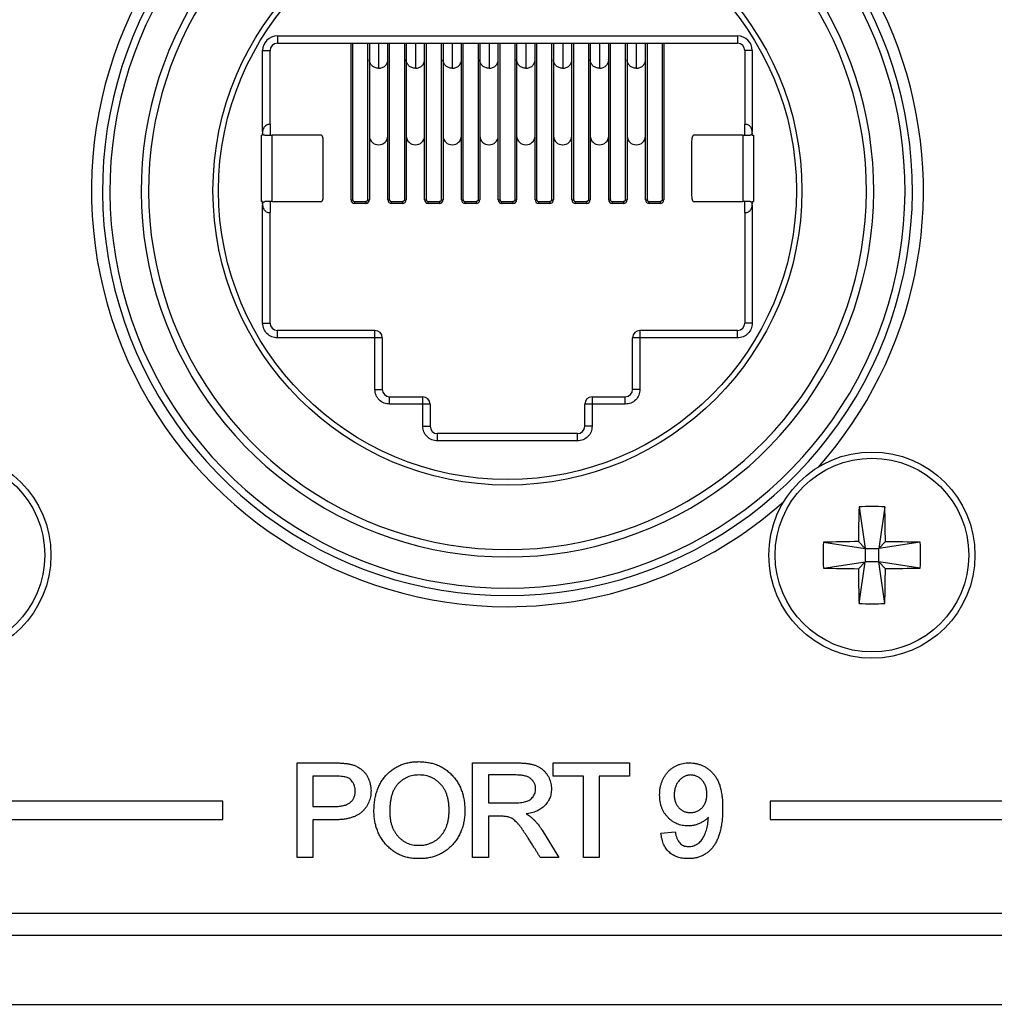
# Model space of a CAD drawing. Header units: millimetres. Extents: x 0 to 844, y -2 to 552.
# Tile 50 of 65: x 753 to 767, y 163 to 176. Entities that reach past the tile are written whole.
import ezdxf

# ---------------------------------------------------------------- set-up
doc = ezdxf.new("R2010")
doc.units = ezdxf.units.MM

msp = doc.modelspace()

# ---------------------------------------------------------------- linework, layer by layer
at = {"color": 7, "linetype": 'Continuous', "lineweight": 25}
for p, q in [((756.773, 175.813), (763.023, 175.813)), ((756.773, 175.813), (756.773, 175.713)), ((763.023, 175.813), (763.023, 175.713)), ((756.773, 175.713), (757.973, 175.713)), ((757.773, 173.588), (757.773, 175.713)), ((757.798, 173.588), (757.798, 175.713)), ((757.973, 175.713), (761.823, 175.713)), ((757.998, 175.713), (757.998, 173.588)), ((758.023, 175.713), (758.023, 175.506)), ((758.273, 175.506), (758.273, 175.713)), ((758.298, 173.588), (758.298, 175.713)), ((758.498, 175.713), (758.498, 173.588)), ((758.523, 175.713), (758.523, 175.506)), ((758.773, 175.506), (758.773, 175.713)), ((758.798, 173.588), (758.798, 175.713)), ((758.998, 175.713), (758.998, 173.588)), ((759.023, 175.713), (759.023, 175.506)), ((759.273, 175.506), (759.273, 175.713)), ((759.298, 173.588), (759.298, 175.713)), ((759.498, 175.713), (759.498, 173.588)), ((759.523, 175.713), (759.523, 175.506)), ((759.773, 175.506), (759.773, 175.713)), ((759.798, 173.588), (759.798, 175.713)), ((759.998, 175.713), (759.998, 173.588)), ((760.023, 175.713), (760.023, 175.506)), ((760.273, 175.506), (760.273, 175.713)), ((760.298, 173.588), (760.298, 175.713)), ((760.498, 175.713), (760.498, 173.588)), ((760.523, 175.713), (760.523, 175.506)), ((760.773, 175.506), (760.773, 175.713)), ((760.798, 173.588), (760.798, 175.713)), ((760.998, 175.713), (760.998, 173.588)), ((761.023, 175.713), (761.023, 175.506)), ((761.273, 175.506), (761.273, 175.713)), ((761.298, 173.588), (761.298, 175.713)), ((761.498, 175.713), (761.498, 173.588)), ((761.523, 175.713), (761.523, 175.506)), ((761.773, 175.506), (761.773, 175.713)), ((761.798, 173.588), (761.798, 175.713)), ((761.823, 175.713), (763.023, 175.713)), ((761.998, 175.713), (761.998, 173.588)), ((762.023, 175.713), (762.023, 173.588)), ((756.573, 174.513), (756.573, 175.613)), ((756.573, 175.613), (756.673, 175.613)), ((756.673, 174.613), (756.673, 175.613)), ((763.223, 175.613), (763.123, 175.613)), ((763.123, 175.613), (763.123, 174.613)), ((763.223, 175.613), (763.223, 174.513)), ((758.023, 175.506), (758.023, 174.452)), ((758.273, 174.452), (758.273, 175.506)), ((758.523, 175.506), (758.523, 174.452)), ((758.773, 174.452), (758.773, 175.506)), ((759.023, 175.506), (759.023, 174.452)), ((759.273, 174.452), (759.273, 175.506)), ((759.523, 175.506), (759.523, 174.452)), ((759.773, 174.452), (759.773, 175.506)), ((760.023, 175.506), (760.023, 174.452)), ((760.273, 174.452), (760.273, 175.506)), ((760.523, 175.506), (760.523, 174.452)), ((760.773, 174.452), (760.773, 175.506)), ((761.023, 175.506), (761.023, 174.452)), ((761.273, 174.452), (761.273, 175.506)), ((761.523, 175.506), (761.523, 174.452)), ((761.773, 174.452), (761.773, 175.506)), ((756.673, 174.613), (756.673, 174.463)), ((763.123, 174.463), (763.123, 174.613)), ((756.573, 174.463), (756.558, 174.463)), ((756.558, 173.563), (756.558, 174.463)), ((756.573, 174.513), (756.573, 174.493)), ((756.573, 174.493), (756.573, 174.463)), ((756.703, 173.563), (756.703, 174.463)), ((757.371, 174.463), (756.703, 174.463)), ((763.093, 174.463), (762.425, 174.463)), ((763.093, 174.463), (763.093, 173.563)), ((763.223, 174.493), (763.223, 174.513)), ((763.223, 174.463), (763.223, 174.493)), ((763.223, 174.463), (763.238, 174.463)), ((763.238, 174.463), (763.238, 173.563)), ((757.397, 173.663), (757.397, 174.363)), ((758.023, 174.452), (758.023, 173.588)), ((758.273, 173.588), (758.273, 174.452)), ((758.523, 174.452), (758.523, 173.588)), ((758.773, 173.588), (758.773, 174.452)), ((759.023, 174.452), (759.023, 173.588)), ((759.273, 173.588), (759.273, 174.452)), ((759.523, 174.452), (759.523, 173.588)), ((759.773, 173.588), (759.773, 174.452)), ((760.023, 174.452), (760.023, 173.588)), ((760.273, 173.588), (760.273, 174.452)), ((760.523, 174.452), (760.523, 173.588)), ((760.773, 173.588), (760.773, 174.452)), ((761.023, 174.452), (761.023, 173.588)), ((761.273, 173.588), (761.273, 174.452)), ((761.523, 174.452), (761.523, 173.588)), ((761.773, 173.588), (761.773, 174.452)), ((762.399, 174.363), (762.399, 173.663)), ((756.573, 173.563), (756.558, 173.563)), ((756.573, 173.533), (756.573, 173.563)), ((756.573, 173.533), (756.573, 173.513)), ((756.673, 173.563), (756.673, 173.413)), ((756.703, 173.563), (757.371, 173.563)), ((757.773, 173.588), (757.798, 173.588)), ((757.823, 173.563), (757.973, 173.563)), ((757.973, 173.538), (757.823, 173.538)), ((757.973, 173.563), (757.973, 173.538)), ((757.998, 173.588), (758.023, 173.588)), ((758.273, 173.588), (758.298, 173.588)), ((758.323, 173.563), (758.473, 173.563)), ((758.473, 173.538), (758.323, 173.538)), ((758.473, 173.563), (758.473, 173.538)), ((758.498, 173.588), (758.523, 173.588)), ((758.773, 173.588), (758.798, 173.588)), ((758.823, 173.563), (758.973, 173.563)), ((758.973, 173.538), (758.823, 173.538)), ((758.973, 173.563), (758.973, 173.538)), ((758.998, 173.588), (759.023, 173.588)), ((759.273, 173.588), (759.298, 173.588)), ((759.323, 173.563), (759.473, 173.563)), ((759.473, 173.538), (759.323, 173.538)), ((759.473, 173.563), (759.473, 173.538)), ((759.498, 173.588), (759.523, 173.588)), ((759.773, 173.588), (759.798, 173.588)), ((759.823, 173.563), (759.973, 173.563)), ((759.973, 173.538), (759.823, 173.538)), ((759.973, 173.563), (759.973, 173.538)), ((759.998, 173.588), (760.023, 173.588)), ((760.273, 173.588), (760.298, 173.588)), ((760.323, 173.563), (760.473, 173.563)), ((760.473, 173.538), (760.323, 173.538)), ((760.473, 173.563), (760.473, 173.538)), ((760.498, 173.588), (760.523, 173.588)), ((760.773, 173.588), (760.798, 173.588)), ((760.823, 173.563), (760.973, 173.563)), ((760.973, 173.538), (760.823, 173.538)), ((760.973, 173.563), (760.973, 173.538)), ((760.998, 173.588), (761.023, 173.588)), ((761.273, 173.588), (761.298, 173.588)), ((761.323, 173.563), (761.473, 173.563)), ((761.473, 173.538), (761.323, 173.538)), ((761.473, 173.563), (761.473, 173.538)), ((761.498, 173.588), (761.523, 173.588)), ((761.773, 173.588), (761.798, 173.588)), ((761.823, 173.563), (761.973, 173.563)), ((761.973, 173.538), (761.823, 173.538)), ((761.973, 173.563), (761.973, 173.538)), ((761.998, 173.588), (762.023, 173.588)), ((762.425, 173.563), (763.093, 173.563)), ((763.123, 173.413), (763.123, 173.563)), ((763.223, 173.533), (763.223, 173.563)), ((763.223, 173.563), (763.238, 173.563)), ((763.223, 173.513), (763.223, 173.533)), ((756.573, 171.913), (756.573, 173.513)), ((756.673, 171.913), (756.673, 173.413)), ((763.123, 173.413), (763.123, 171.913)), ((763.223, 173.513), (763.223, 171.913)), ((756.573, 171.913), (756.673, 171.913)), ((756.773, 171.713), (756.773, 171.813)), ((758.098, 171.813), (756.773, 171.813)), ((758.098, 171.713), (758.098, 171.813)), ((761.698, 171.813), (761.698, 171.713)), ((763.023, 171.813), (761.698, 171.813)), ((763.023, 171.713), (763.023, 171.813)), ((763.223, 171.913), (763.123, 171.913)), ((758.098, 171.713), (756.773, 171.713)), ((758.098, 171.013), (758.098, 171.713)), ((758.198, 171.713), (758.098, 171.713)), ((758.198, 171.713), (758.198, 171.013)), ((761.698, 171.713), (761.598, 171.713)), ((761.598, 171.013), (761.598, 171.713)), ((761.698, 171.713), (761.698, 171.013)), ((763.023, 171.713), (761.698, 171.713)), ((758.098, 171.013), (758.198, 171.013)), ((761.698, 171.013), (761.598, 171.013)), ((758.298, 170.813), (758.298, 170.913)), ((758.298, 170.913), (758.748, 170.913)), ((758.748, 170.813), (758.748, 170.913)), ((761.048, 170.913), (761.048, 170.813)), ((761.048, 170.913), (761.498, 170.913)), ((761.498, 170.813), (761.498, 170.913)), ((758.748, 170.813), (758.298, 170.813)), ((758.748, 170.513), (758.748, 170.813)), ((758.848, 170.813), (758.748, 170.813)), ((758.848, 170.813), (758.848, 170.513)), ((761.048, 170.813), (760.948, 170.813)), ((760.948, 170.513), (760.948, 170.813)), ((761.048, 170.813), (761.048, 170.513)), ((761.498, 170.813), (761.048, 170.813)), ((758.748, 170.513), (758.848, 170.513)), ((761.048, 170.513), (760.948, 170.513)), ((758.948, 170.313), (758.948, 170.413)), ((760.848, 170.413), (758.948, 170.413)), ((760.848, 170.313), (758.948, 170.313)), ((760.848, 170.313), (760.848, 170.413)), ((764.673, 169.42), (764.755, 168.855)), ((765.023, 169.42), (764.94, 168.855)), ((764.191, 168.938), (764.755, 168.855)), ((764.755, 168.855), (764.664, 168.946)), ((764.755, 168.855), (764.94, 168.855)), ((764.755, 168.855), (764.755, 168.67)), ((765.031, 168.946), (764.94, 168.855)), ((765.505, 168.938), (764.94, 168.855)), ((764.94, 168.67), (764.94, 168.855)), ((764.191, 168.587), (764.755, 168.67)), ((764.664, 168.579), (764.755, 168.67)), ((764.673, 168.105), (764.755, 168.67)), ((764.94, 168.67), (764.755, 168.67)), ((764.94, 168.67), (765.031, 168.579)), ((765.505, 168.587), (764.94, 168.67)), ((765.023, 168.105), (764.94, 168.67)), ((757.04, 165.942), (757.529, 165.942)), ((757.04, 164.658), (757.04, 165.942)), ((759.425, 164.658), (759.425, 165.942)), ((759.425, 165.942), (760.007, 165.942)), ((760.519, 165.761), (760.519, 165.942)), ((760.519, 165.942), (761.556, 165.942)), ((761.556, 165.942), (761.556, 165.761)), ((760.018, 165.778), (759.639, 165.778)), ((759.639, 165.778), (759.639, 165.399)), ((757.254, 165.761), (757.254, 165.35)), ((757.544, 165.761), (757.254, 165.761)), ((760.93, 165.761), (760.519, 165.761)), ((760.93, 164.658), (760.93, 165.761)), ((761.144, 165.761), (761.144, 164.658)), ((761.556, 165.761), (761.144, 165.761)), ((756.03, 165.424), (751.03, 165.424)), ((756.03, 165.174), (756.03, 165.424)), ((759.639, 165.399), (759.976, 165.399)), ((763.464, 165.424), (763.464, 165.174)), ((768.464, 165.424), (763.464, 165.424)), ((757.254, 165.35), (757.548, 165.35)), ((751.03, 165.174), (756.03, 165.174)), ((757.542, 165.169), (757.254, 165.169)), ((757.254, 165.169), (757.254, 164.658)), ((759.803, 165.218), (759.639, 165.218)), ((759.639, 165.218), (759.639, 164.658)), ((763.464, 165.174), (768.464, 165.174)), ((760.369, 165.029), (760.598, 164.658)), ((761.982, 164.99), (762.176, 165.004)), ((757.254, 164.658), (757.04, 164.658)), ((759.639, 164.658), (759.425, 164.658)), ((760.598, 164.658), (760.346, 164.658)), ((761.144, 164.658), (760.93, 164.658)), ((653.022, 163.901), (778.904, 163.901)), ((653.022, 163.601), (778.904, 163.601)), ((566.222, 162.664), (786.222, 162.664))]:
    msp.add_line(p, q, dxfattribs=at)
at = {"color": 8, "linetype": 'Continuous', "lineweight": 25}
for p, q in [((758.148, 175.711), (758.148, 175.373)), ((758.648, 175.711), (758.648, 175.373)), ((759.148, 175.711), (759.148, 175.373)), ((759.648, 175.711), (759.648, 175.373)), ((760.148, 175.711), (760.148, 175.373)), ((760.648, 175.711), (760.648, 175.373)), ((761.148, 175.711), (761.148, 175.373)), ((761.648, 175.711), (761.648, 175.373))]:
    msp.add_line(p, q, dxfattribs=at)
at = {"color": 7, "linetype": 'Continuous', "lineweight": 25}
for centre, radius in [((759.898, 173.713), 4), ((759.898, 173.713), 3.925), ((752.298, 168.763), 1.4), ((752.298, 168.763), 1.315), ((764.848, 168.763), 1.4), ((764.848, 168.763), 1.315)]:
    msp.add_circle(centre, radius, dxfattribs=at)
for centre, radius, start, end in [((759.898, 173.713), 5.65, 318.3668, 78.0432), ((759.898, 173.713), 5.5, 123.2095, 56.7905), ((759.898, 173.713), 5.4, 123.2095, 56.7905), ((759.898, 173.713), 4.975, 123.0565, 56.9435), ((759.898, 173.713), 4.875, 123.0565, 56.9435), ((759.898, 173.713), 5.65, 138.3668, 270), ((756.773, 175.613), 0.2, 90, 180), ((763.023, 175.613), 0.2, 360, 90), ((756.773, 175.613), 0.1, 90, 180), ((763.023, 175.613), 0.1, 0, 90), ((758.144, 174.456), 0.121, 181.8361, 271.7248), ((758.152, 174.456), 0.121, 268.2752, 358.1639), ((758.644, 174.456), 0.121, 181.8361, 271.7248), ((758.652, 174.456), 0.121, 268.2752, 358.1639), ((759.144, 174.456), 0.121, 181.8346, 271.7262), ((759.152, 174.456), 0.121, 268.2752, 358.1639), ((759.644, 174.456), 0.121, 181.8396, 271.7246), ((759.652, 174.456), 0.121, 268.2752, 358.1639), ((760.144, 174.456), 0.121, 181.8362, 271.7281), ((760.152, 174.456), 0.121, 268.2752, 358.1639), ((760.644, 174.456), 0.121, 181.8361, 271.7248), ((760.652, 174.456), 0.121, 268.2719, 358.1638), ((761.144, 174.456), 0.121, 181.8361, 271.7248), ((761.152, 174.456), 0.121, 268.2754, 358.1604), ((761.644, 174.456), 0.121, 181.8361, 271.7248), ((761.652, 174.456), 0.121, 268.2738, 358.1654), ((757.823, 173.588), 0.05, 180, 270), ((757.973, 173.588), 0.05, 270, 0), ((758.323, 173.588), 0.05, 180, 270), ((758.473, 173.588), 0.05, 270, 0), ((758.823, 173.588), 0.05, 180, 270), ((758.973, 173.588), 0.05, 270, 0), ((759.323, 173.588), 0.05, 180, 270), ((759.473, 173.588), 0.05, 270, 0), ((759.823, 173.588), 0.05, 180, 270), ((759.973, 173.588), 0.05, 270, 0), ((760.323, 173.588), 0.05, 180, 270), ((760.473, 173.588), 0.05, 270, 0), ((760.823, 173.588), 0.05, 180, 270), ((760.973, 173.588), 0.05, 270, 0), ((761.323, 173.588), 0.05, 180, 270), ((761.473, 173.588), 0.05, 270, 0), ((761.823, 173.588), 0.05, 180, 270), ((761.973, 173.588), 0.05, 270, 0), ((756.773, 171.913), 0.1, 180, 270), ((758.098, 171.713), 0.1, 0, 90), ((761.698, 171.713), 0.1, 90, 180), ((763.023, 171.913), 0.1, 270, 360), ((758.298, 171.013), 0.1, 180, 270), ((761.498, 171.013), 0.1, 270, 360), ((758.748, 170.813), 0.1, 0, 90), ((761.048, 170.813), 0.1, 90, 180), ((758.948, 170.513), 0.1, 180, 270), ((760.848, 170.513), 0.1, 270, 360), ((759.898, 173.713), 5.65, 270, 311.6332), ((787.514, 168.773), 22.85, 178.3787, 179.5666), ((764.848, 165.412), 4.011, 87.4982, 92.5018), ((742.205, 168.774), 22.827, 0.4319, 1.621), ((768.196, 168.763), 4.01, 177.4972, 182.5028), ((764.837, 146.112), 22.835, 90.4327, 91.6214), ((764.859, 146.111), 22.835, 88.3786, 89.5673), ((761.499, 168.763), 4.01, 357.4972, 2.5028), ((764.837, 191.412), 22.834, 268.3786, 269.5673), ((787.514, 168.752), 22.85, 180.4334, 181.6213), ((742.205, 168.751), 22.827, 358.379, 359.5681), ((764.859, 191.413), 22.834, 270.4327, 271.6214), ((764.848, 172.113), 4.011, 267.4983, 272.5017)]:
    msp.add_arc(centre, radius, start, end, dxfattribs=at)
at = {"color": 8, "linetype": 'Continuous', "lineweight": 25}
for points, knots in [([(758.148, 175.373), (758.132, 175.375), (758.099, 175.378), (758.057, 175.405), (758.031, 175.444), (758.02, 175.476), (758.023, 175.491), (758.023, 175.491)], [0, 0, 0, 0, 0.248787, 0.497591, 0.746402, 0.99519, 1, 1, 1, 1]), ([(758.148, 175.373), (758.164, 175.375), (758.197, 175.378), (758.239, 175.405), (758.265, 175.444), (758.276, 175.477), (758.272, 175.493), (758.272, 175.494)], [0, 0, 0, 0, 0.2455005, 0.4910174, 0.7365412, 0.9820417, 1, 1, 1, 1]), ([(758.648, 175.373), (758.632, 175.375), (758.599, 175.378), (758.557, 175.405), (758.531, 175.444), (758.52, 175.476), (758.523, 175.491), (758.523, 175.491)], [0, 0, 0, 0, 0.248789, 0.497595, 0.746408, 0.995197, 1, 1, 1, 1]), ([(758.648, 175.373), (758.664, 175.375), (758.697, 175.378), (758.739, 175.405), (758.765, 175.444), (758.776, 175.477), (758.772, 175.493), (758.772, 175.494)], [0, 0, 0, 0, 0.2455005, 0.4910174, 0.7365412, 0.9820417, 1, 1, 1, 1]), ([(759.148, 175.373), (759.132, 175.375), (759.099, 175.378), (759.057, 175.405), (759.031, 175.444), (759.02, 175.476), (759.023, 175.491), (759.023, 175.491)], [0, 0, 0, 0, 0.248825, 0.497598, 0.746409, 0.995197, 1, 1, 1, 1]), ([(759.148, 175.373), (759.164, 175.375), (759.197, 175.378), (759.239, 175.405), (759.265, 175.444), (759.276, 175.477), (759.272, 175.493), (759.272, 175.494)], [0, 0, 0, 0, 0.2455005, 0.4910174, 0.7365412, 0.9820417, 1, 1, 1, 1]), ([(759.648, 175.373), (759.632, 175.375), (759.599, 175.378), (759.557, 175.405), (759.531, 175.444), (759.52, 175.476), (759.523, 175.491), (759.523, 175.491)], [0, 0, 0, 0, 0.248819, 0.497617, 0.746401, 0.99519, 1, 1, 1, 1]), ([(759.648, 175.373), (759.664, 175.375), (759.697, 175.378), (759.739, 175.405), (759.765, 175.444), (759.776, 175.477), (759.772, 175.493), (759.772, 175.494)], [0, 0, 0, 0, 0.2455005, 0.4910174, 0.7365412, 0.9820417, 1, 1, 1, 1]), ([(760.148, 175.373), (760.132, 175.375), (760.099, 175.378), (760.057, 175.405), (760.031, 175.444), (760.02, 175.476), (760.023, 175.491), (760.023, 175.491)], [0, 0, 0, 0, 0.248815, 0.49761, 0.746412, 0.99519, 1, 1, 1, 1]), ([(760.148, 175.373), (760.164, 175.375), (760.197, 175.378), (760.239, 175.405), (760.265, 175.444), (760.276, 175.477), (760.272, 175.493), (760.272, 175.494)], [0, 0, 0, 0, 0.245499, 0.491014, 0.736536, 0.982035, 1, 1, 1, 1]), ([(760.648, 175.373), (760.632, 175.375), (760.599, 175.378), (760.557, 175.405), (760.531, 175.444), (760.52, 175.476), (760.523, 175.491), (760.523, 175.491)], [0, 0, 0, 0, 0.248787, 0.497591, 0.746402, 0.99519, 1, 1, 1, 1]), ([(760.648, 175.373), (760.664, 175.375), (760.697, 175.378), (760.739, 175.405), (760.765, 175.444), (760.776, 175.477), (760.772, 175.493), (760.772, 175.494)], [0, 0, 0, 0, 0.245526, 0.491033, 0.736546, 0.982035, 1, 1, 1, 1]), ([(761.148, 175.373), (761.132, 175.375), (761.099, 175.378), (761.057, 175.405), (761.031, 175.444), (761.02, 175.476), (761.023, 175.491), (761.023, 175.491)], [0, 0, 0, 0, 0.248787, 0.497591, 0.746402, 0.99519, 1, 1, 1, 1]), ([(761.148, 175.373), (761.164, 175.375), (761.197, 175.378), (761.239, 175.405), (761.265, 175.444), (761.276, 175.477), (761.272, 175.493), (761.272, 175.494)], [0, 0, 0, 0, 0.2455298, 0.4910392, 0.7365346, 0.9820349, 1, 1, 1, 1]), ([(761.648, 175.373), (761.632, 175.375), (761.599, 175.378), (761.557, 175.405), (761.531, 175.444), (761.52, 175.476), (761.523, 175.491), (761.523, 175.491)], [0, 0, 0, 0, 0.248787, 0.497591, 0.746402, 0.99519, 1, 1, 1, 1]), ([(761.648, 175.373), (761.664, 175.375), (761.697, 175.378), (761.739, 175.405), (761.765, 175.444), (761.776, 175.477), (761.772, 175.493), (761.772, 175.494)], [0, 0, 0, 0, 0.245536, 0.49102, 0.736543, 0.982042, 1, 1, 1, 1])]:
    msp.add_open_spline(points, degree=3, knots=knots, dxfattribs=at)
at = {"color": 7, "linetype": 'Continuous', "lineweight": 25}
for points, knots in [([(756.673, 174.613), (756.672, 174.613), (756.671, 174.613), (756.66, 174.612), (756.644, 174.609), (756.623, 174.6), (756.602, 174.585), (756.586, 174.564), (756.577, 174.543), (756.573, 174.526), (756.573, 174.517), (756.573, 174.513)], [0, 0, 0, 0, 0.1247707, 0.2496941, 0.3745616, 0.4992247, 0.6241147, 0.7493885, 0.8746588, 0.9372316, 1, 1, 1, 1]), ([(763.223, 174.513), (763.222, 174.521), (763.221, 174.539), (763.21, 174.564), (763.194, 174.585), (763.173, 174.6), (763.152, 174.609), (763.136, 174.612), (763.125, 174.613), (763.124, 174.613), (763.123, 174.613)], [0, 0, 0, 0, 0.124805, 0.249766, 0.374644, 0.499345, 0.624309, 0.749603, 0.874903, 1, 1, 1, 1]), ([(756.603, 174.463), (756.6, 174.463), (756.593, 174.464), (756.584, 174.469), (756.577, 174.476), (756.573, 174.485), (756.573, 174.49), (756.573, 174.493)], [0, 0, 0, 0, 0.21864, 0.437412, 0.649789, 0.859754, 1, 1, 1, 1]), ([(756.603, 174.463), (756.615, 174.463), (756.638, 174.463), (756.667, 174.463), (756.69, 174.463), (756.699, 174.463), (756.703, 174.463)], [0, 0, 0, 0, 0.249977, 0.499995, 0.750003, 1, 1, 1, 1]), ([(757.397, 174.363), (757.397, 174.376), (757.396, 174.402), (757.39, 174.435), (757.381, 174.458), (757.375, 174.461), (757.371, 174.463)], [0, 0, 0, 0, 0.249998, 0.499982, 0.749978, 1, 1, 1, 1]), ([(762.425, 174.463), (762.421, 174.461), (762.414, 174.458), (762.406, 174.435), (762.4, 174.402), (762.399, 174.376), (762.399, 174.363)], [0, 0, 0, 0, 0.250022, 0.500018, 0.750002, 1, 1, 1, 1]), ([(763.093, 174.463), (763.097, 174.463), (763.106, 174.463), (763.129, 174.463), (763.158, 174.463), (763.181, 174.463), (763.193, 174.463)], [0, 0, 0, 0, 0.250007, 0.499977, 0.749987, 1, 1, 1, 1]), ([(763.223, 174.493), (763.223, 174.489), (763.222, 174.482), (763.217, 174.474), (763.209, 174.467), (763.201, 174.463), (763.195, 174.463), (763.193, 174.463)], [0, 0, 0, 0, 0.210645, 0.42131, 0.631537, 0.841636, 1, 1, 1, 1]), ([(757.371, 173.563), (757.375, 173.564), (757.381, 173.567), (757.39, 173.59), (757.396, 173.623), (757.397, 173.649), (757.397, 173.663)], [0, 0, 0, 0, 0.250022, 0.500018, 0.750002, 1, 1, 1, 1]), ([(762.399, 173.663), (762.399, 173.649), (762.4, 173.623), (762.406, 173.59), (762.414, 173.567), (762.421, 173.564), (762.425, 173.563)], [0, 0, 0, 0, 0.249998, 0.499982, 0.749978, 1, 1, 1, 1]), ([(756.573, 173.533), (756.573, 173.536), (756.574, 173.543), (756.579, 173.552), (756.586, 173.558), (756.595, 173.562), (756.601, 173.562), (756.603, 173.563)], [0, 0, 0, 0, 0.210613, 0.421246, 0.631441, 0.841512, 1, 1, 1, 1]), ([(756.703, 173.563), (756.699, 173.563), (756.69, 173.563), (756.667, 173.563), (756.638, 173.563), (756.615, 173.563), (756.603, 173.563)], [0, 0, 0, 0, 0.249997, 0.500005, 0.750023, 1, 1, 1, 1]), ([(757.798, 173.588), (757.798, 173.584), (757.799, 173.578), (757.804, 173.571), (757.809, 173.567), (757.815, 173.563), (757.82, 173.563), (757.823, 173.563)], [0, 0, 0, 0, 0.249175, 0.499071, 0.624125, 0.746137, 1, 1, 1, 1]), ([(757.823, 173.538), (757.823, 173.538), (757.823, 173.539), (757.823, 173.544), (757.823, 173.553), (757.823, 173.559), (757.823, 173.563)], [0, 0, 0, 0, 0.249979, 0.500038, 0.749988, 1, 1, 1, 1]), ([(757.998, 173.588), (757.998, 173.584), (757.997, 173.579), (757.994, 173.573), (757.99, 173.569), (757.983, 173.564), (757.976, 173.563), (757.973, 173.563)], [0, 0, 0, 0, 0.2539127, 0.3758413, 0.5009683, 0.7508394, 1, 1, 1, 1]), ([(758.298, 173.588), (758.298, 173.584), (758.299, 173.578), (758.304, 173.571), (758.309, 173.567), (758.315, 173.563), (758.32, 173.563), (758.323, 173.563)], [0, 0, 0, 0, 0.249175, 0.499071, 0.624125, 0.746137, 1, 1, 1, 1]), ([(758.323, 173.538), (758.323, 173.538), (758.323, 173.539), (758.323, 173.544), (758.323, 173.553), (758.323, 173.559), (758.323, 173.563)], [0, 0, 0, 0, 0.249979, 0.500038, 0.749988, 1, 1, 1, 1]), ([(758.498, 173.588), (758.498, 173.584), (758.497, 173.579), (758.494, 173.573), (758.49, 173.569), (758.483, 173.564), (758.476, 173.563), (758.473, 173.563)], [0, 0, 0, 0, 0.2539127, 0.3758413, 0.5009683, 0.7508394, 1, 1, 1, 1]), ([(758.798, 173.588), (758.798, 173.584), (758.799, 173.578), (758.804, 173.571), (758.809, 173.567), (758.815, 173.563), (758.82, 173.563), (758.823, 173.563)], [0, 0, 0, 0, 0.249165, 0.498945, 0.62414, 0.746147, 1, 1, 1, 1]), ([(758.823, 173.538), (758.823, 173.538), (758.823, 173.539), (758.823, 173.544), (758.823, 173.553), (758.823, 173.559), (758.823, 173.563)], [0, 0, 0, 0, 0.249979, 0.500038, 0.749988, 1, 1, 1, 1]), ([(758.998, 173.588), (758.998, 173.584), (758.997, 173.579), (758.994, 173.573), (758.99, 173.569), (758.983, 173.564), (758.976, 173.563), (758.973, 173.563)], [0, 0, 0, 0, 0.25393, 0.375958, 0.501093, 0.750823, 1, 1, 1, 1]), ([(759.298, 173.588), (759.298, 173.584), (759.299, 173.578), (759.304, 173.571), (759.309, 173.567), (759.315, 173.563), (759.32, 173.563), (759.323, 173.563)], [0, 0, 0, 0, 0.249188, 0.498954, 0.624142, 0.745975, 1, 1, 1, 1]), ([(759.323, 173.538), (759.323, 173.538), (759.323, 173.539), (759.323, 173.544), (759.323, 173.553), (759.323, 173.559), (759.323, 173.563)], [0, 0, 0, 0, 0.249979, 0.500038, 0.749988, 1, 1, 1, 1]), ([(759.498, 173.588), (759.498, 173.584), (759.497, 173.579), (759.494, 173.573), (759.49, 173.569), (759.483, 173.564), (759.476, 173.563), (759.473, 173.563)], [0, 0, 0, 0, 0.25398, 0.375923, 0.501066, 0.750809, 1, 1, 1, 1]), ([(759.798, 173.588), (759.798, 173.584), (759.799, 173.578), (759.804, 173.571), (759.809, 173.567), (759.815, 173.563), (759.82, 173.563), (759.823, 173.563)], [0, 0, 0, 0, 0.249188, 0.498954, 0.624142, 0.745975, 1, 1, 1, 1]), ([(759.823, 173.538), (759.823, 173.538), (759.823, 173.539), (759.823, 173.544), (759.823, 173.553), (759.823, 173.559), (759.823, 173.563)], [0, 0, 0, 0, 0.249979, 0.500038, 0.749988, 1, 1, 1, 1]), ([(759.998, 173.588), (759.998, 173.584), (759.997, 173.579), (759.994, 173.573), (759.99, 173.569), (759.983, 173.564), (759.976, 173.563), (759.973, 173.563)], [0, 0, 0, 0, 0.253932, 0.375853, 0.500972, 0.750669, 1, 1, 1, 1]), ([(760.298, 173.588), (760.298, 173.584), (760.299, 173.578), (760.304, 173.571), (760.309, 173.567), (760.315, 173.563), (760.32, 173.563), (760.323, 173.563)], [0, 0, 0, 0, 0.249188, 0.498954, 0.624142, 0.745975, 1, 1, 1, 1]), ([(760.323, 173.538), (760.323, 173.538), (760.323, 173.539), (760.323, 173.544), (760.323, 173.553), (760.323, 173.559), (760.323, 173.563)], [0, 0, 0, 0, 0.249979, 0.500038, 0.749988, 1, 1, 1, 1]), ([(760.498, 173.588), (760.498, 173.584), (760.497, 173.579), (760.494, 173.573), (760.49, 173.569), (760.483, 173.564), (760.476, 173.563), (760.473, 173.563)], [0, 0, 0, 0, 0.2539397, 0.3758639, 0.5009864, 0.7508484, 1, 1, 1, 1]), ([(760.798, 173.588), (760.798, 173.584), (760.799, 173.578), (760.804, 173.571), (760.809, 173.567), (760.815, 173.563), (760.82, 173.563), (760.823, 173.563)], [0, 0, 0, 0, 0.249128, 0.498978, 0.624009, 0.745998, 1, 1, 1, 1]), ([(760.823, 173.538), (760.823, 173.538), (760.823, 173.539), (760.823, 173.544), (760.823, 173.553), (760.823, 173.559), (760.823, 173.563)], [0, 0, 0, 0, 0.249979, 0.500038, 0.749988, 1, 1, 1, 1]), ([(760.998, 173.588), (760.998, 173.584), (760.997, 173.579), (760.994, 173.573), (760.99, 173.569), (760.983, 173.564), (760.976, 173.563), (760.973, 173.563)], [0, 0, 0, 0, 0.2539397, 0.3758639, 0.5009864, 0.7508484, 1, 1, 1, 1]), ([(761.298, 173.588), (761.298, 173.584), (761.299, 173.578), (761.304, 173.571), (761.309, 173.567), (761.315, 173.563), (761.32, 173.563), (761.323, 173.563)], [0, 0, 0, 0, 0.249175, 0.499071, 0.624125, 0.746137, 1, 1, 1, 1]), ([(761.323, 173.538), (761.323, 173.538), (761.323, 173.539), (761.323, 173.544), (761.323, 173.553), (761.323, 173.559), (761.323, 173.563)], [0, 0, 0, 0, 0.249979, 0.500038, 0.749988, 1, 1, 1, 1]), ([(761.498, 173.588), (761.498, 173.584), (761.497, 173.579), (761.494, 173.573), (761.49, 173.569), (761.483, 173.564), (761.476, 173.563), (761.473, 173.563)], [0, 0, 0, 0, 0.2539127, 0.3758413, 0.5009683, 0.7508394, 1, 1, 1, 1]), ([(761.798, 173.588), (761.798, 173.584), (761.799, 173.578), (761.804, 173.571), (761.809, 173.567), (761.815, 173.563), (761.82, 173.563), (761.823, 173.563)], [0, 0, 0, 0, 0.249175, 0.499071, 0.624125, 0.746137, 1, 1, 1, 1]), ([(761.823, 173.538), (761.823, 173.538), (761.823, 173.539), (761.823, 173.544), (761.823, 173.553), (761.823, 173.559), (761.823, 173.563)], [0, 0, 0, 0, 0.249979, 0.500038, 0.749988, 1, 1, 1, 1]), ([(761.998, 173.588), (761.998, 173.584), (761.997, 173.579), (761.994, 173.573), (761.99, 173.569), (761.983, 173.564), (761.976, 173.563), (761.973, 173.563)], [0, 0, 0, 0, 0.2539127, 0.3758413, 0.5009683, 0.7508394, 1, 1, 1, 1]), ([(763.193, 173.563), (763.181, 173.563), (763.158, 173.563), (763.129, 173.563), (763.106, 173.563), (763.097, 173.563), (763.093, 173.563)], [0, 0, 0, 0, 0.250013, 0.500023, 0.749993, 1, 1, 1, 1]), ([(763.193, 173.563), (763.196, 173.562), (763.203, 173.562), (763.212, 173.556), (763.219, 173.549), (763.222, 173.54), (763.223, 173.535), (763.223, 173.533)], [0, 0, 0, 0, 0.218496, 0.437413, 0.649796, 0.859758, 1, 1, 1, 1]), ([(756.573, 173.513), (756.574, 173.504), (756.575, 173.486), (756.586, 173.461), (756.602, 173.44), (756.623, 173.425), (756.643, 173.416), (756.66, 173.413), (756.671, 173.413), (756.672, 173.413), (756.673, 173.413)], [0, 0, 0, 0, 0.124811, 0.249761, 0.374661, 0.499364, 0.624304, 0.7496, 0.874901, 1, 1, 1, 1]), ([(763.123, 173.413), (763.124, 173.413), (763.125, 173.413), (763.136, 173.413), (763.152, 173.416), (763.173, 173.425), (763.193, 173.44), (763.21, 173.461), (763.219, 173.482), (763.222, 173.499), (763.223, 173.508), (763.223, 173.513)], [0, 0, 0, 0, 0.1247758, 0.2496861, 0.3745541, 0.4992178, 0.6241347, 0.7493875, 0.8746583, 0.9372313, 1, 1, 1, 1]), ([(756.773, 171.713), (756.747, 171.716), (756.694, 171.722), (756.628, 171.768), (756.582, 171.834), (756.576, 171.886), (756.573, 171.913)], [0, 0, 0, 0, 0.250008, 0.500013, 0.749999, 1, 1, 1, 1]), ([(763.223, 171.913), (763.22, 171.886), (763.214, 171.834), (763.168, 171.768), (763.102, 171.722), (763.049, 171.716), (763.023, 171.713)], [0, 0, 0, 0, 0.25, 0.500003, 0.750012, 1, 1, 1, 1]), ([(758.298, 170.813), (758.272, 170.816), (758.219, 170.822), (758.153, 170.868), (758.107, 170.934), (758.101, 170.986), (758.098, 171.013)], [0, 0, 0, 0, 0.25001, 0.499996, 0.749997, 1, 1, 1, 1]), ([(761.698, 171.013), (761.695, 170.986), (761.689, 170.934), (761.643, 170.868), (761.577, 170.822), (761.524, 170.816), (761.498, 170.813)], [0, 0, 0, 0, 0.249994, 0.499991, 0.749994, 1, 1, 1, 1]), ([(758.948, 170.313), (758.922, 170.316), (758.869, 170.322), (758.803, 170.368), (758.757, 170.434), (758.751, 170.486), (758.748, 170.513)], [0, 0, 0, 0, 0.249988, 0.499997, 0.749999, 1, 1, 1, 1]), ([(761.048, 170.513), (761.045, 170.486), (761.039, 170.434), (760.993, 170.368), (760.927, 170.322), (760.874, 170.316), (760.848, 170.313)], [0, 0, 0, 0, 0.250003, 0.500003, 0.74999, 1, 1, 1, 1]), ([(757.529, 165.942), (757.548, 165.942), (757.583, 165.942), (757.636, 165.94), (757.684, 165.936), (757.73, 165.931), (757.774, 165.923), (757.816, 165.91), (757.857, 165.891), (757.896, 165.868), (757.931, 165.841), (757.962, 165.81), (757.988, 165.774), (758.008, 165.735), (758.025, 165.694), (758.036, 165.652), (758.043, 165.609), (758.044, 165.58), (758.045, 165.566)], [0, 0, 0, 0, 0.076126, 0.147381, 0.214518, 0.27733, 0.337665, 0.397852, 0.458252, 0.520199, 0.581736, 0.64179, 0.701355, 0.76205, 0.822648, 0.882145, 0.941064, 1, 1, 1, 1]), ([(758.085, 165.285), (758.085, 165.311), (758.086, 165.36), (758.094, 165.432), (758.107, 165.5), (758.126, 165.564), (758.15, 165.624), (758.179, 165.68), (758.214, 165.731), (758.253, 165.779), (758.297, 165.821), (758.345, 165.858), (758.396, 165.889), (758.449, 165.915), (758.506, 165.935), (758.566, 165.949), (758.63, 165.957), (758.673, 165.958), (758.695, 165.959)], [0, 0, 0, 0, 0.074102, 0.144825, 0.212129, 0.276959, 0.339475, 0.400674, 0.460903, 0.521301, 0.580957, 0.63946, 0.697155, 0.754986, 0.813502, 0.873359, 0.935422, 1, 1, 1, 1]), ([(758.695, 165.959), (758.718, 165.958), (758.762, 165.957), (758.827, 165.948), (758.889, 165.934), (758.947, 165.914), (759.003, 165.888), (759.054, 165.856), (759.103, 165.818), (759.147, 165.775), (759.188, 165.727), (759.223, 165.676), (759.253, 165.621), (759.277, 165.563), (759.296, 165.502), (759.309, 165.437), (759.318, 165.369), (759.319, 165.322), (759.319, 165.299)], [0, 0, 0, 0, 0.066815, 0.130622, 0.192461, 0.252688, 0.312073, 0.371353, 0.431119, 0.492048, 0.553528, 0.614247, 0.675125, 0.736321, 0.799108, 0.863434, 0.930426, 1, 1, 1, 1]), ([(760.007, 165.942), (760.026, 165.942), (760.063, 165.942), (760.117, 165.939), (760.166, 165.934), (760.212, 165.927), (760.255, 165.917), (760.294, 165.903), (760.331, 165.884), (760.365, 165.861), (760.395, 165.835), (760.422, 165.805), (760.445, 165.773), (760.463, 165.738), (760.477, 165.701), (760.488, 165.664), (760.494, 165.626), (760.495, 165.601), (760.495, 165.588)], [0, 0, 0, 0, 0.0835792, 0.1616328, 0.233971, 0.3006958, 0.3635015, 0.4245556, 0.4842172, 0.5437764, 0.6027538, 0.6603277, 0.7173981, 0.7750634, 0.832264, 0.8882689, 0.9440842, 1, 1, 1, 1]), ([(761.965, 165.507), (761.966, 165.523), (761.966, 165.553), (761.972, 165.598), (761.98, 165.64), (761.993, 165.681), (762.009, 165.719), (762.028, 165.755), (762.051, 165.789), (762.077, 165.821), (762.106, 165.849), (762.138, 165.874), (762.171, 165.895), (762.206, 165.913), (762.244, 165.926), (762.284, 165.935), (762.325, 165.942), (762.353, 165.942), (762.368, 165.942)], [0, 0, 0, 0, 0.070051, 0.137402, 0.202554, 0.265676, 0.327732, 0.389155, 0.450403, 0.5122, 0.573458, 0.633735, 0.692643, 0.751623, 0.811196, 0.872072, 0.934586, 1, 1, 1, 1]), ([(762.368, 165.942), (762.383, 165.942), (762.414, 165.941), (762.459, 165.934), (762.502, 165.923), (762.544, 165.908), (762.583, 165.887), (762.621, 165.863), (762.656, 165.834), (762.691, 165.8), (762.722, 165.762), (762.748, 165.717), (762.772, 165.666), (762.79, 165.609), (762.804, 165.547), (762.814, 165.478), (762.82, 165.404), (762.821, 165.353), (762.821, 165.326)], [0, 0, 0, 0, 0.053874, 0.106175, 0.15744, 0.208239, 0.259028, 0.31081, 0.363645, 0.418721, 0.475827, 0.535834, 0.599556, 0.668088, 0.741931, 0.821602, 0.907516, 1, 1, 1, 1]), ([(758.697, 165.778), (758.683, 165.778), (758.656, 165.777), (758.616, 165.771), (758.577, 165.762), (758.541, 165.749), (758.506, 165.732), (758.473, 165.712), (758.442, 165.687), (758.412, 165.66), (758.385, 165.627), (758.362, 165.591), (758.342, 165.55), (758.326, 165.505), (758.314, 165.455), (758.305, 165.401), (758.3, 165.343), (758.299, 165.303), (758.299, 165.282)], [0, 0, 0, 0, 0.057575, 0.113507, 0.167924, 0.221373, 0.274582, 0.328321, 0.383063, 0.439427, 0.497247, 0.556903, 0.619542, 0.685993, 0.7567, 0.832057, 0.913147, 1, 1, 1, 1]), ([(759.105, 165.299), (759.105, 165.318), (759.104, 165.354), (759.099, 165.407), (759.09, 165.457), (759.077, 165.503), (759.061, 165.546), (759.041, 165.586), (759.017, 165.622), (758.989, 165.654), (758.959, 165.683), (758.928, 165.709), (758.894, 165.73), (758.858, 165.748), (758.82, 165.761), (758.781, 165.771), (758.739, 165.777), (758.711, 165.777), (758.697, 165.778)], [0, 0, 0, 0, 0.079435, 0.154143, 0.225319, 0.2926, 0.357098, 0.419358, 0.479788, 0.539759, 0.598728, 0.655518, 0.71174, 0.767839, 0.823684, 0.880837, 0.939388, 1, 1, 1, 1]), ([(760.281, 165.59), (760.281, 165.597), (760.281, 165.609), (760.278, 165.628), (760.273, 165.645), (760.267, 165.662), (760.258, 165.678), (760.248, 165.694), (760.235, 165.709), (760.221, 165.723), (760.205, 165.736), (760.186, 165.747), (760.164, 165.757), (760.14, 165.764), (760.113, 165.771), (760.084, 165.775), (760.052, 165.777), (760.03, 165.778), (760.018, 165.778)], [0, 0, 0, 0, 0.052306, 0.103016, 0.152664, 0.202477, 0.25205, 0.303926, 0.35607, 0.410969, 0.467737, 0.528502, 0.592641, 0.661612, 0.736945, 0.818297, 0.905398, 1, 1, 1, 1]), ([(762.383, 165.778), (762.376, 165.778), (762.362, 165.777), (762.341, 165.773), (762.321, 165.767), (762.301, 165.759), (762.282, 165.748), (762.264, 165.735), (762.246, 165.719), (762.229, 165.701), (762.214, 165.682), (762.2, 165.661), (762.188, 165.638), (762.179, 165.614), (762.172, 165.589), (762.167, 165.563), (762.163, 165.536), (762.163, 165.517), (762.163, 165.507)], [0, 0, 0, 0, 0.055316, 0.109344, 0.163443, 0.2183, 0.274328, 0.332873, 0.393703, 0.457705, 0.523055, 0.587089, 0.652249, 0.717971, 0.785322, 0.853817, 0.925445, 1, 1, 1, 1]), ([(762.607, 165.519), (762.607, 165.528), (762.607, 165.545), (762.604, 165.572), (762.599, 165.597), (762.592, 165.621), (762.583, 165.643), (762.572, 165.665), (762.559, 165.685), (762.544, 165.704), (762.528, 165.721), (762.511, 165.736), (762.492, 165.749), (762.472, 165.76), (762.452, 165.768), (762.43, 165.773), (762.407, 165.777), (762.391, 165.778), (762.383, 165.778)], [0, 0, 0, 0, 0.071136, 0.139269, 0.205687, 0.270446, 0.333334, 0.395716, 0.458415, 0.521467, 0.58409, 0.643518, 0.702303, 0.760493, 0.818275, 0.877156, 0.937575, 1, 1, 1, 1]), ([(757.83, 165.561), (757.83, 165.572), (757.829, 165.594), (757.822, 165.626), (757.811, 165.656), (757.796, 165.683), (757.777, 165.706), (757.756, 165.726), (757.732, 165.74), (757.705, 165.749), (757.674, 165.755), (757.637, 165.759), (757.593, 165.761), (757.561, 165.761), (757.544, 165.761)], [0, 0, 0, 0, 0.082918, 0.162914, 0.240442, 0.318262, 0.393886, 0.464169, 0.531501, 0.598316, 0.673444, 0.765637, 0.873996, 1, 1, 1, 1]), ([(758.045, 165.566), (758.044, 165.552), (758.044, 165.524), (758.038, 165.483), (758.029, 165.444), (758.015, 165.407), (757.999, 165.372), (757.978, 165.339), (757.954, 165.308), (757.925, 165.279), (757.893, 165.253), (757.856, 165.23), (757.815, 165.211), (757.769, 165.195), (757.718, 165.183), (757.664, 165.175), (757.604, 165.17), (757.563, 165.169), (757.542, 165.169)], [0, 0, 0, 0, 0.0587749, 0.1152068, 0.1701204, 0.2234947, 0.2768173, 0.3299142, 0.3838378, 0.4391238, 0.4959733, 0.5550699, 0.6174306, 0.6836586, 0.7546156, 0.8309185, 0.9125883, 1, 1, 1, 1]), ([(757.548, 165.35), (757.559, 165.35), (757.581, 165.35), (757.613, 165.353), (757.643, 165.357), (757.671, 165.362), (757.696, 165.37), (757.72, 165.379), (757.741, 165.39), (757.76, 165.402), (757.776, 165.416), (757.791, 165.432), (757.803, 165.449), (757.813, 165.468), (757.821, 165.489), (757.827, 165.512), (757.83, 165.536), (757.83, 165.552), (757.83, 165.561)], [0, 0, 0, 0, 0.085047, 0.165214, 0.240074, 0.309909, 0.375858, 0.437592, 0.49649, 0.552343, 0.605875, 0.658813, 0.712024, 0.764637, 0.819258, 0.876627, 0.936659, 1, 1, 1, 1]), ([(759.976, 165.399), (759.994, 165.399), (760.027, 165.4), (760.073, 165.403), (760.113, 165.408), (760.147, 165.415), (760.177, 165.426), (760.203, 165.44), (760.226, 165.459), (760.246, 165.481), (760.261, 165.506), (760.273, 165.533), (760.28, 165.561), (760.281, 165.58), (760.281, 165.59)], [0, 0, 0, 0, 0.127909, 0.240342, 0.338879, 0.423403, 0.499131, 0.571883, 0.643512, 0.715813, 0.787999, 0.857979, 0.92796, 1, 1, 1, 1]), ([(760.495, 165.588), (760.495, 165.576), (760.494, 165.553), (760.49, 165.52), (760.482, 165.488), (760.471, 165.458), (760.457, 165.429), (760.44, 165.402), (760.419, 165.377), (760.396, 165.353), (760.37, 165.332), (760.342, 165.312), (760.311, 165.295), (760.278, 165.281), (760.242, 165.268), (760.204, 165.259), (760.174, 165.253), (760.156, 165.25), (760.152, 165.25)], [0, 0, 0, 0, 0.061939, 0.1220936, 0.180124, 0.2366709, 0.2934515, 0.3499092, 0.4076055, 0.4665964, 0.5268086, 0.5878318, 0.6506047, 0.7148284, 0.7817984, 0.8509478, 0.9237614, 0.9470925, 0.9470925, 0.9470925, 0.9470925]), ([(762.348, 165.086), (762.335, 165.087), (762.309, 165.087), (762.271, 165.093), (762.235, 165.102), (762.2, 165.115), (762.166, 165.131), (762.135, 165.152), (762.104, 165.175), (762.076, 165.203), (762.05, 165.233), (762.027, 165.265), (762.008, 165.3), (761.992, 165.337), (761.98, 165.377), (761.972, 165.418), (761.966, 165.462), (761.966, 165.492), (761.965, 165.507)], [0, 0, 0, 0, 0.061907, 0.121927, 0.180747, 0.238417, 0.296985, 0.355855, 0.416016, 0.478053, 0.540834, 0.602954, 0.665181, 0.728392, 0.7927, 0.859211, 0.927997, 1, 1, 1, 1]), ([(762.163, 165.507), (762.163, 165.498), (762.163, 165.481), (762.167, 165.455), (762.171, 165.431), (762.179, 165.408), (762.188, 165.387), (762.199, 165.367), (762.212, 165.348), (762.227, 165.332), (762.243, 165.316), (762.261, 165.304), (762.279, 165.292), (762.298, 165.283), (762.317, 165.276), (762.337, 165.271), (762.358, 165.268), (762.372, 165.268), (762.379, 165.267)], [0, 0, 0, 0, 0.074763, 0.145718, 0.213952, 0.279658, 0.343094, 0.405844, 0.468043, 0.531031, 0.592965, 0.652447, 0.710899, 0.76786, 0.825488, 0.882608, 0.940166, 1, 1, 1, 1]), ([(762.379, 165.267), (762.388, 165.268), (762.405, 165.268), (762.429, 165.271), (762.452, 165.277), (762.473, 165.285), (762.494, 165.295), (762.512, 165.307), (762.53, 165.321), (762.546, 165.338), (762.56, 165.356), (762.573, 165.376), (762.584, 165.397), (762.592, 165.419), (762.599, 165.442), (762.604, 165.466), (762.607, 165.492), (762.607, 165.51), (762.607, 165.519)], [0, 0, 0, 0, 0.0668235, 0.1308237, 0.192655, 0.2521774, 0.310694, 0.3696173, 0.4290288, 0.4891254, 0.5501123, 0.6110992, 0.671727, 0.7340967, 0.7972779, 0.8619568, 0.929807, 1, 1, 1, 1]), ([(758.695, 164.642), (758.673, 164.642), (758.629, 164.643), (758.565, 164.652), (758.504, 164.667), (758.447, 164.688), (758.392, 164.714), (758.342, 164.746), (758.295, 164.785), (758.251, 164.828), (758.212, 164.876), (758.178, 164.927), (758.149, 164.98), (758.126, 165.036), (758.107, 165.095), (758.094, 165.156), (758.086, 165.22), (758.085, 165.263), (758.085, 165.285)], [0, 0, 0, 0, 0.067635, 0.132445, 0.195053, 0.255905, 0.316117, 0.376305, 0.437039, 0.499285, 0.561841, 0.623238, 0.683946, 0.744869, 0.806449, 0.869215, 0.93341, 1, 1, 1, 1]), ([(758.299, 165.282), (758.299, 165.265), (758.3, 165.231), (758.305, 165.182), (758.313, 165.136), (758.326, 165.093), (758.341, 165.052), (758.361, 165.014), (758.384, 164.979), (758.41, 164.946), (758.438, 164.917), (758.47, 164.892), (758.502, 164.871), (758.537, 164.853), (758.573, 164.84), (758.612, 164.83), (758.652, 164.824), (758.679, 164.823), (758.693, 164.823)], [0, 0, 0, 0, 0.07569, 0.147949, 0.216861, 0.282945, 0.347003, 0.409419, 0.470686, 0.532, 0.592175, 0.650535, 0.707601, 0.764435, 0.821275, 0.879067, 0.938654, 1, 1, 1, 1]), ([(758.693, 164.823), (758.708, 164.823), (758.737, 164.824), (758.78, 164.83), (758.821, 164.84), (758.859, 164.854), (758.896, 164.871), (758.93, 164.893), (758.962, 164.918), (758.991, 164.948), (759.018, 164.981), (759.041, 165.017), (759.061, 165.056), (759.077, 165.099), (759.09, 165.144), (759.099, 165.193), (759.104, 165.245), (759.105, 165.281), (759.105, 165.299)], [0, 0, 0, 0, 0.0630847, 0.1237312, 0.1822343, 0.2396328, 0.2960016, 0.352474, 0.4096584, 0.4683048, 0.5280359, 0.5883136, 0.6498618, 0.7138282, 0.779995, 0.8496096, 0.9228027, 1, 1, 1, 1]), ([(759.319, 165.299), (759.319, 165.275), (759.318, 165.229), (759.31, 165.161), (759.296, 165.096), (759.277, 165.035), (759.252, 164.977), (759.223, 164.923), (759.187, 164.872), (759.147, 164.824), (759.102, 164.782), (759.053, 164.744), (759.002, 164.712), (758.946, 164.687), (758.888, 164.666), (758.827, 164.652), (758.762, 164.643), (758.718, 164.642), (758.695, 164.642)], [0, 0, 0, 0, 0.069801, 0.136471, 0.201051, 0.263552, 0.325038, 0.385884, 0.446521, 0.508001, 0.569129, 0.628771, 0.688105, 0.747567, 0.807745, 0.869473, 0.933481, 1, 1, 1, 1]), ([(760.152, 165.25), (760.157, 165.247), (760.172, 165.239), (760.197, 165.223), (760.226, 165.2), (760.256, 165.173), (760.284, 165.142), (760.313, 165.108), (760.342, 165.07), (760.36, 165.043), (760.369, 165.029)], [0.0510364, 0.0510364, 0.0510364, 0.0510364, 0.1017892, 0.2083741, 0.3210972, 0.4402672, 0.5681704, 0.7031899, 0.8473798, 1, 1, 1, 1]), ([(762.821, 165.326), (762.821, 165.299), (762.821, 165.246), (762.815, 165.17), (762.805, 165.098), (762.792, 165.031), (762.776, 164.97), (762.755, 164.914), (762.731, 164.862), (762.702, 164.816), (762.67, 164.775), (762.635, 164.739), (762.595, 164.709), (762.552, 164.684), (762.505, 164.665), (762.455, 164.651), (762.401, 164.643), (762.364, 164.642), (762.345, 164.642)], [0, 0, 0, 0, 0.086304, 0.167365, 0.2437, 0.315283, 0.382508, 0.445714, 0.505735, 0.56292, 0.617588, 0.670709, 0.722753, 0.774811, 0.827784, 0.88226, 0.9395, 1, 1, 1, 1]), ([(760.346, 164.658), (760.338, 164.671), (760.322, 164.695), (760.3, 164.731), (760.278, 164.765), (760.258, 164.797), (760.239, 164.827), (760.22, 164.855), (760.204, 164.881), (760.188, 164.906), (760.173, 164.929), (760.16, 164.949), (760.148, 164.968), (760.137, 164.985), (760.127, 165), (760.118, 165.013), (760.111, 165.025), (760.099, 165.043), (760.081, 165.067), (760.058, 165.097), (760.034, 165.124), (760.01, 165.148), (759.987, 165.169), (759.963, 165.185), (759.941, 165.198), (759.918, 165.206), (759.894, 165.212), (759.867, 165.215), (759.836, 165.218), (759.815, 165.218), (759.803, 165.218)], [0, 0, 0, 0, 0.054298, 0.105902, 0.154715, 0.201098, 0.244522, 0.285156, 0.323528, 0.358941, 0.39166, 0.421589, 0.448822, 0.473531, 0.495544, 0.51477, 0.5313, 0.545307, 0.594132, 0.640626, 0.684623, 0.726321, 0.764801, 0.799697, 0.830865, 0.859245, 0.888234, 0.92115, 0.958271, 1, 1, 1, 1]), ([(762.627, 165.202), (762.622, 165.197), (762.607, 165.183), (762.578, 165.16), (762.538, 165.135), (762.495, 165.113), (762.448, 165.098), (762.399, 165.088), (762.365, 165.087), (762.348, 165.086)], [0.1610309, 0.1610309, 0.1610309, 0.1610309, 0.213045, 0.3321998, 0.4611715, 0.5947878, 0.727232, 0.861534, 1, 1, 1, 1]), ([(762.353, 164.806), (762.364, 164.807), (762.385, 164.807), (762.415, 164.813), (762.443, 164.823), (762.47, 164.836), (762.495, 164.853), (762.518, 164.874), (762.538, 164.899), (762.557, 164.928), (762.573, 164.959), (762.588, 164.993), (762.6, 165.03), (762.61, 165.069), (762.618, 165.11), (762.624, 165.154), (762.626, 165.185), (762.627, 165.201), (762.627, 165.202)], [0, 0, 0, 0, 0.054984, 0.1076893, 0.159069, 0.2097555, 0.260967, 0.3136184, 0.3689418, 0.4273885, 0.4889783, 0.5526322, 0.6184316, 0.6880153, 0.7600839, 0.8364121, 0.9163082, 0.9199421, 0.9199421, 0.9199421, 0.9199421]), ([(762.345, 164.642), (762.333, 164.642), (762.31, 164.643), (762.276, 164.646), (762.243, 164.653), (762.211, 164.662), (762.182, 164.674), (762.153, 164.688), (762.126, 164.704), (762.101, 164.724), (762.077, 164.746), (762.056, 164.772), (762.038, 164.8), (762.021, 164.832), (762.008, 164.867), (761.997, 164.905), (761.987, 164.947), (761.984, 164.976), (761.982, 164.99)], [0, 0, 0, 0, 0.063677, 0.124952, 0.18421, 0.242316, 0.298852, 0.355155, 0.411691, 0.468188, 0.52551, 0.58407, 0.644642, 0.707909, 0.774306, 0.844994, 0.919976, 1, 1, 1, 1]), ([(762.176, 165.004), (762.179, 164.989), (762.185, 164.959), (762.199, 164.919), (762.216, 164.884), (762.237, 164.856), (762.261, 164.833), (762.288, 164.818), (762.32, 164.808), (762.342, 164.807), (762.353, 164.806)], [0, 0, 0, 0, 0.162912, 0.308305, 0.438937, 0.557542, 0.667479, 0.774199, 0.883913, 1, 1, 1, 1])]:
    msp.add_open_spline(points, degree=3, knots=knots, dxfattribs=at)

doc.saveas('drawing.dxf')
